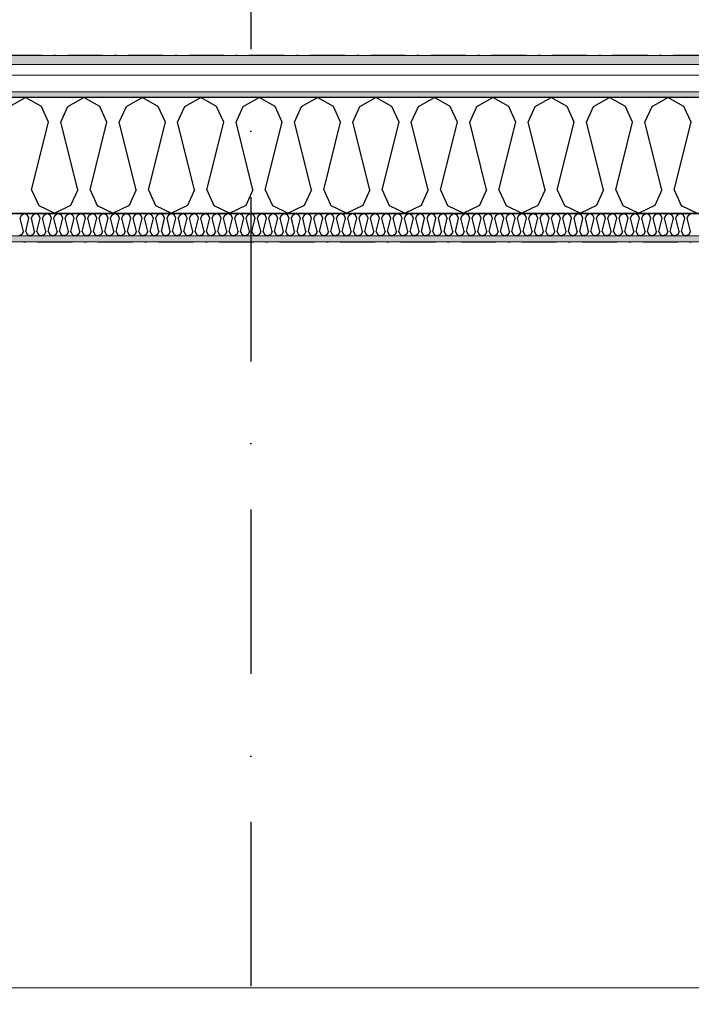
# Model space of a CAD drawing. Header units: millimetres. Extents: x -150 to 340869, y -1115 to 365939.
# Tile 34 of 193: x 283073 to 284515, y 356744 to 358858. Entities that reach past the tile are written whole.
import ezdxf
from ezdxf.enums import TextEntityAlignment as Align

# ---------------------------------------------------------------- set-up
doc = ezdxf.new("R2010")
doc.units = ezdxf.units.MM
doc.header["$LTSCALE"] = 0.5
doc.header["$MEASUREMENT"] = 0
for name, pattern in [('Akselinje', [1500, 1000, -200, 100, -200]), ('Over snittplan', [260, 150, -50, 10, -50]), ('PLINE', [0]), ('Prikk & stiplet', [1340.555525, 705.555534, -352.777767, 0, -282.222223])]:
    doc.linetypes.add(name, pattern=pattern)
for name, color, linetype in [('232- Ikke-bærende yttervegger (Skravur)(Nye konstruksjoner)', 7, 'Continuous'), ('232- Ikke-bærende yttervegger(Nye konstruksjoner)', 7, 'Continuous'), ('255- Gulvoverflate(Nye konstruksjoner)', 7, 'Continuous'), ('26-- Yttertak(Nye konstruksjoner)', 7, 'Continuous'), ('82-- Modullinjer(Nye konstruksjoner)', 7, 'Continuous'), ('852- Snittmarkør', 7, 'Continuous')]:
    doc.layers.add(name, color=color, linetype=linetype)
doc.layers.add('235- Utvendig kledning og overflate(Nye konstruksjoner)', color=7, linetype='Continuous', lineweight=0)
doc.layers.add('236- Innvendig kledning og overflate(Nye konstruksjoner)', color=7, linetype='Continuous', lineweight=0)
doc.styles.add('GENERATED_STYLE_4', font='arial.ttf')
pattern_1 = [(0, (0, 0), (0, 43.30127), [0, -25]), (0, (12.5, 21.65), (0, 43.30127), [0, -25])]

# ---------------------------------------------------------------- blocks, each defined once
blk = doc.blocks.new('*X25')
at = {"layer": '232- Ikke-bærende yttervegger (Skravur)(Nye konstruksjoner)', "linetype": 'PLINE'}
for p, q in [((283073.6, 358431.4), (283076.6, 358437.9)), ((283076.6, 358437.9), (283083.2, 358441.6)), ((283089.8, 358437.9), (283083.2, 358441.6)), ((283092.8, 358431.4), (283089.8, 358437.9)), ((283097.9, 358431.4), (283100.9, 358437.9)), ((283100.9, 358437.9), (283107.5, 358441.6)), ((283114.1, 358437.9), (283107.5, 358441.6)), ((283117.1, 358431.4), (283114.1, 358437.9)), ((283122.2, 358431.4), (283125.1, 358437.9)), ((283125.1, 358437.9), (283131.8, 358441.6)), ((283138.4, 358437.9), (283131.8, 358441.6)), ((283141.4, 358431.4), (283138.4, 358437.9)), ((283146.5, 358431.4), (283149.4, 358437.9)), ((283149.4, 358437.9), (283156.1, 358441.6)), ((283162.7, 358437.9), (283156.1, 358441.6)), ((283165.6, 358431.4), (283162.7, 358437.9)), ((283170.7, 358431.4), (283173.7, 358437.9)), ((283173.7, 358437.9), (283180.3, 358441.6)), ((283187, 358437.9), (283180.3, 358441.6)), ((283189.9, 358431.4), (283187, 358437.9)), ((283195, 358431.4), (283198, 358437.9)), ((283198, 358437.9), (283204.6, 358441.6)), ((283211.3, 358437.9), (283204.6, 358441.6)), ((283214.2, 358431.4), (283211.3, 358437.9)), ((283219.3, 358431.4), (283222.3, 358437.9)), ((283222.3, 358437.9), (283228.9, 358441.6)), ((283235.5, 358437.9), (283228.9, 358441.6)), ((283238.5, 358431.4), (283235.5, 358437.9)), ((283243.6, 358431.4), (283246.6, 358437.9)), ((283246.6, 358437.9), (283253.2, 358441.6)), ((283259.8, 358437.9), (283253.2, 358441.6)), ((283262.8, 358431.4), (283259.8, 358437.9)), ((283267.9, 358431.4), (283270.8, 358437.9)), ((283270.8, 358437.9), (283277.5, 358441.6)), ((283284.1, 358437.9), (283277.5, 358441.6)), ((283287.1, 358431.4), (283284.1, 358437.9)), ((283292.2, 358431.4), (283295.1, 358437.9)), ((283295.1, 358437.9), (283301.7, 358441.6)), ((283308.4, 358437.9), (283301.7, 358441.6)), ((283311.3, 358431.4), (283308.4, 358437.9)), ((283316.4, 358431.4), (283319.4, 358437.9)), ((283319.4, 358437.9), (283326, 358441.6)), ((283332.7, 358437.9), (283326, 358441.6)), ((283335.6, 358431.4), (283332.7, 358437.9)), ((283340.7, 358431.4), (283343.7, 358437.9)), ((283343.7, 358437.9), (283350.3, 358441.6)), ((283356.9, 358437.9), (283350.3, 358441.6)), ((283359.9, 358431.4), (283356.9, 358437.9)), ((283365, 358431.4), (283368, 358437.9)), ((283368, 358437.9), (283374.6, 358441.6)), ((283381.2, 358437.9), (283374.6, 358441.6)), ((283384.2, 358431.4), (283381.2, 358437.9)), ((283389.3, 358431.4), (283392.2, 358437.9)), ((283392.2, 358437.9), (283398.9, 358441.6)), ((283405.5, 358437.9), (283398.9, 358441.6)), ((283408.5, 358431.4), (283405.5, 358437.9)), ((283413.6, 358431.4), (283416.5, 358437.9)), ((283416.5, 358437.9), (283423.2, 358441.6)), ((283429.8, 358437.9), (283423.2, 358441.6)), ((283432.7, 358431.4), (283429.8, 358437.9)), ((283437.8, 358431.4), (283440.8, 358437.9)), ((283440.8, 358437.9), (283447.4, 358441.6)), ((283454.1, 358437.9), (283447.4, 358441.6)), ((283457, 358431.4), (283454.1, 358437.9)), ((283462.1, 358431.4), (283465.1, 358437.9)), ((283465.1, 358437.9), (283471.7, 358441.6)), ((283478.3, 358437.9), (283471.7, 358441.6)), ((283481.3, 358431.4), (283478.3, 358437.9)), ((283486.4, 358431.4), (283489.4, 358437.9)), ((283489.4, 358437.9), (283496, 358441.6)), ((283502.6, 358437.9), (283496, 358441.6)), ((283505.6, 358431.4), (283502.6, 358437.9)), ((283510.7, 358431.4), (283513.6, 358437.9)), ((283513.6, 358437.9), (283520.3, 358441.6)), ((283526.9, 358437.9), (283520.3, 358441.6)), ((283529.9, 358431.4), (283526.9, 358437.9)), ((283535, 358431.4), (283537.9, 358437.9)), ((283537.9, 358437.9), (283544.6, 358441.6)), ((283551.2, 358437.9), (283544.6, 358441.6)), ((283554.1, 358431.4), (283551.2, 358437.9)), ((283559.3, 358431.4), (283562.2, 358437.9)), ((283562.2, 358437.9), (283568.8, 358441.6)), ((283575.5, 358437.9), (283568.8, 358441.6)), ((283578.4, 358431.4), (283575.5, 358437.9)), ((283583.5, 358431.4), (283586.5, 358437.9)), ((283586.5, 358437.9), (283593.1, 358441.6)), ((283599.8, 358437.9), (283593.1, 358441.6)), ((283602.7, 358431.4), (283599.8, 358437.9)), ((283607.8, 358431.4), (283610.8, 358437.9)), ((283610.8, 358437.9), (283617.4, 358441.6)), ((283624, 358437.9), (283617.4, 358441.6)), ((283627, 358431.4), (283624, 358437.9)), ((283632.1, 358431.4), (283635.1, 358437.9)), ((283635.1, 358437.9), (283641.7, 358441.6)), ((283648.3, 358437.9), (283641.7, 358441.6)), ((283651.3, 358431.4), (283648.3, 358437.9)), ((283656.4, 358431.4), (283659.3, 358437.9)), ((283659.3, 358437.9), (283666, 358441.6)), ((283672.6, 358437.9), (283666, 358441.6)), ((283675.6, 358431.4), (283672.6, 358437.9)), ((283680.7, 358431.4), (283683.6, 358437.9)), ((283683.6, 358437.9), (283690.2, 358441.6)), ((283696.9, 358437.9), (283690.2, 358441.6)), ((283699.8, 358431.4), (283696.9, 358437.9)), ((283704.9, 358431.4), (283707.9, 358437.9)), ((283707.9, 358437.9), (283714.5, 358441.6)), ((283721.2, 358437.9), (283714.5, 358441.6)), ((283724.1, 358431.4), (283721.2, 358437.9)), ((283729.2, 358431.4), (283732.2, 358437.9)), ((283732.2, 358437.9), (283738.8, 358441.6)), ((283745.4, 358437.9), (283738.8, 358441.6)), ((283748.4, 358431.4), (283745.4, 358437.9)), ((283753.5, 358431.4), (283756.5, 358437.9)), ((283756.5, 358437.9), (283763.1, 358441.6)), ((283769.7, 358437.9), (283763.1, 358441.6)), ((283772.7, 358431.4), (283769.7, 358437.9)), ((283777.8, 358431.4), (283780.7, 358437.9)), ((283780.7, 358437.9), (283787.4, 358441.6)), ((283794, 358437.9), (283787.4, 358441.6)), ((283797, 358431.4), (283794, 358437.9)), ((283802.1, 358431.4), (283805, 358437.9)), ((283805, 358437.9), (283811.7, 358441.6)), ((283818.3, 358437.9), (283811.7, 358441.6)), ((283821.2, 358431.4), (283818.3, 358437.9)), ((283826.3, 358431.4), (283829.3, 358437.9)), ((283829.3, 358437.9), (283835.9, 358441.6)), ((283842.6, 358437.9), (283835.9, 358441.6)), ((283845.5, 358431.4), (283842.6, 358437.9)), ((283850.6, 358431.4), (283853.6, 358437.9)), ((283853.6, 358437.9), (283860.2, 358441.6)), ((283866.8, 358437.9), (283860.2, 358441.6)), ((283869.8, 358431.4), (283866.8, 358437.9)), ((283874.9, 358431.4), (283877.9, 358437.9)), ((283877.9, 358437.9), (283884.5, 358441.6)), ((283891.1, 358437.9), (283884.5, 358441.6)), ((283894.1, 358431.4), (283891.1, 358437.9)), ((283899.2, 358431.4), (283902.1, 358437.9)), ((283902.1, 358437.9), (283908.8, 358441.6)), ((283915.4, 358437.9), (283908.8, 358441.6)), ((283918.4, 358431.4), (283915.4, 358437.9)), ((283923.5, 358431.4), (283926.4, 358437.9)), ((283926.4, 358437.9), (283933.1, 358441.6)), ((283939.7, 358437.9), (283933.1, 358441.6)), ((283942.6, 358431.4), (283939.7, 358437.9)), ((283947.8, 358431.4), (283950.7, 358437.9)), ((283950.7, 358437.9), (283957.3, 358441.6)), ((283964, 358437.9), (283957.3, 358441.6)), ((283966.9, 358431.4), (283964, 358437.9)), ((283972, 358431.4), (283975, 358437.9)), ((283975, 358437.9), (283981.6, 358441.6)), ((283988.3, 358437.9), (283981.6, 358441.6)), ((283991.2, 358431.4), (283988.3, 358437.9)), ((283996.3, 358431.4), (283999.3, 358437.9)), ((283999.3, 358437.9), (284005.9, 358441.6)), ((284012.5, 358437.9), (284005.9, 358441.6)), ((284015.5, 358431.4), (284012.5, 358437.9)), ((284020.6, 358431.4), (284023.6, 358437.9)), ((284023.6, 358437.9), (284030.2, 358441.6)), ((284036.8, 358437.9), (284030.2, 358441.6)), ((284039.8, 358431.4), (284036.8, 358437.9)), ((284044.9, 358431.4), (284047.8, 358437.9)), ((284047.8, 358437.9), (284054.5, 358441.6)), ((284061.1, 358437.9), (284054.5, 358441.6)), ((284064.1, 358431.4), (284061.1, 358437.9)), ((284069.2, 358431.4), (284072.1, 358437.9)), ((284072.1, 358437.9), (284078.7, 358441.6)), ((284085.4, 358437.9), (284078.7, 358441.6)), ((284088.3, 358431.4), (284085.4, 358437.9)), ((284093.4, 358431.4), (284096.4, 358437.9)), ((284096.4, 358437.9), (284103, 358441.6)), ((284109.7, 358437.9), (284103, 358441.6)), ((284112.6, 358431.4), (284109.7, 358437.9)), ((284117.7, 358431.4), (284120.7, 358437.9)), ((284120.7, 358437.9), (284127.3, 358441.6)), ((284133.9, 358437.9), (284127.3, 358441.6)), ((284136.9, 358431.4), (284133.9, 358437.9)), ((284142, 358431.4), (284145, 358437.9)), ((284145, 358437.9), (284151.6, 358441.6)), ((284158.2, 358437.9), (284151.6, 358441.6)), ((284161.2, 358431.4), (284158.2, 358437.9)), ((284166.3, 358431.4), (284169.2, 358437.9)), ((284169.2, 358437.9), (284175.9, 358441.6)), ((284182.5, 358437.9), (284175.9, 358441.6)), ((284185.5, 358431.4), (284182.5, 358437.9)), ((284190.6, 358431.4), (284193.5, 358437.9)), ((284193.5, 358437.9), (284200.2, 358441.6)), ((284206.8, 358437.9), (284200.2, 358441.6)), ((284209.7, 358431.4), (284206.8, 358437.9)), ((284214.8, 358431.4), (284217.8, 358437.9)), ((284217.8, 358437.9), (284224.4, 358441.6)), ((284231.1, 358437.9), (284224.4, 358441.6)), ((284234, 358431.4), (284231.1, 358437.9)), ((284239.1, 358431.4), (284242.1, 358437.9)), ((284242.1, 358437.9), (284248.7, 358441.6)), ((284255.3, 358437.9), (284248.7, 358441.6)), ((284258.3, 358431.4), (284255.3, 358437.9)), ((284263.4, 358431.4), (284266.4, 358437.9)), ((284266.4, 358437.9), (284273, 358441.6)), ((284279.6, 358437.9), (284273, 358441.6)), ((284282.6, 358431.4), (284279.6, 358437.9)), ((284287.7, 358431.4), (284290.6, 358437.9)), ((284290.6, 358437.9), (284297.3, 358441.6)), ((284303.9, 358437.9), (284297.3, 358441.6)), ((284306.9, 358431.4), (284303.9, 358437.9)), ((284312, 358431.4), (284314.9, 358437.9)), ((284314.9, 358437.9), (284321.6, 358441.6)), ((284328.2, 358437.9), (284321.6, 358441.6)), ((284331.1, 358431.4), (284328.2, 358437.9)), ((284336.3, 358431.4), (284339.2, 358437.9)), ((284339.2, 358437.9), (284345.8, 358441.6)), ((284352.5, 358437.9), (284345.8, 358441.6)), ((284355.4, 358431.4), (284352.5, 358437.9)), ((284360.5, 358431.4), (284363.5, 358437.9)), ((284363.5, 358437.9), (284370.1, 358441.6)), ((284376.8, 358437.9), (284370.1, 358441.6)), ((284379.7, 358431.4), (284376.8, 358437.9)), ((284384.8, 358431.4), (284387.8, 358437.9)), ((284387.8, 358437.9), (284394.4, 358441.6)), ((284401, 358437.9), (284394.4, 358441.6)), ((284404, 358431.4), (284401, 358437.9)), ((284409.1, 358431.4), (284412.1, 358437.9)), ((284412.1, 358437.9), (284418.7, 358441.6)), ((284425.3, 358437.9), (284418.7, 358441.6)), ((284428.3, 358431.4), (284425.3, 358437.9)), ((284433.4, 358431.4), (284436.3, 358437.9)), ((284436.3, 358437.9), (284443, 358441.6)), ((284449.6, 358437.9), (284443, 358441.6)), ((284452.6, 358431.4), (284449.6, 358437.9)), ((284457.7, 358431.4), (284460.6, 358437.9)), ((284460.6, 358437.9), (284467.2, 358441.6)), ((284473.9, 358437.9), (284467.2, 358441.6)), ((284476.8, 358431.4), (284473.9, 358437.9)), ((284481.9, 358431.4), (284484.9, 358437.9)), ((284484.9, 358437.9), (284491.5, 358441.6)), ((284498.2, 358437.9), (284491.5, 358441.6)), ((284501.1, 358431.4), (284498.2, 358437.9)), ((284506.2, 358431.4), (284509.2, 358437.9)), ((284509.2, 358437.9), (284515.8, 358441.6)), ((283080.7, 358403.3), (283073.6, 358431.4)), ((283085.8, 358403.3), (283092.8, 358431.4)), ((283104.9, 358403.3), (283097.9, 358431.4)), ((283110, 358403.3), (283117.1, 358431.4)), ((283129.2, 358403.3), (283122.2, 358431.4)), ((283134.3, 358403.3), (283141.4, 358431.4)), ((283153.5, 358403.3), (283146.5, 358431.4)), ((283158.6, 358403.3), (283165.6, 358431.4)), ((283177.8, 358403.3), (283170.7, 358431.4)), ((283182.9, 358403.3), (283189.9, 358431.4)), ((283202.1, 358403.3), (283195, 358431.4)), ((283207.2, 358403.3), (283214.2, 358431.4)), ((283226.4, 358403.3), (283219.3, 358431.4)), ((283231.5, 358403.3), (283238.5, 358431.4)), ((283250.6, 358403.3), (283243.6, 358431.4)), ((283255.7, 358403.3), (283262.8, 358431.4)), ((283274.9, 358403.3), (283267.9, 358431.4)), ((283280, 358403.3), (283287.1, 358431.4)), ((283299.2, 358403.3), (283292.2, 358431.4)), ((283304.3, 358403.3), (283311.3, 358431.4)), ((283323.5, 358403.3), (283316.4, 358431.4)), ((283328.6, 358403.3), (283335.6, 358431.4)), ((283347.8, 358403.3), (283340.7, 358431.4)), ((283352.9, 358403.3), (283359.9, 358431.4)), ((283372, 358403.3), (283365, 358431.4)), ((283377.1, 358403.3), (283384.2, 358431.4)), ((283396.3, 358403.3), (283389.3, 358431.4)), ((283401.4, 358403.3), (283408.5, 358431.4)), ((283420.6, 358403.3), (283413.6, 358431.4)), ((283425.7, 358403.3), (283432.7, 358431.4)), ((283444.9, 358403.3), (283437.8, 358431.4)), ((283450, 358403.3), (283457, 358431.4)), ((283469.2, 358403.3), (283462.1, 358431.4)), ((283474.3, 358403.3), (283481.3, 358431.4)), ((283493.4, 358403.3), (283486.4, 358431.4)), ((283498.5, 358403.3), (283505.6, 358431.4)), ((283517.7, 358403.3), (283510.7, 358431.4)), ((283522.8, 358403.3), (283529.9, 358431.4)), ((283542, 358403.3), (283535, 358431.4)), ((283547.1, 358403.3), (283554.1, 358431.4)), ((283566.3, 358403.3), (283559.3, 358431.4)), ((283571.4, 358403.3), (283578.4, 358431.4)), ((283590.6, 358403.3), (283583.5, 358431.4)), ((283595.7, 358403.3), (283602.7, 358431.4)), ((283614.9, 358403.3), (283607.8, 358431.4)), ((283620, 358403.3), (283627, 358431.4)), ((283639.1, 358403.3), (283632.1, 358431.4)), ((283644.2, 358403.3), (283651.3, 358431.4)), ((283663.4, 358403.3), (283656.4, 358431.4)), ((283668.5, 358403.3), (283675.6, 358431.4)), ((283687.7, 358403.3), (283680.7, 358431.4)), ((283692.8, 358403.3), (283699.8, 358431.4)), ((283712, 358403.3), (283704.9, 358431.4)), ((283717.1, 358403.3), (283724.1, 358431.4)), ((283736.3, 358403.3), (283729.2, 358431.4)), ((283741.4, 358403.3), (283748.4, 358431.4)), ((283760.5, 358403.3), (283753.5, 358431.4)), ((283765.6, 358403.3), (283772.7, 358431.4)), ((283784.8, 358403.3), (283777.8, 358431.4)), ((283789.9, 358403.3), (283797, 358431.4)), ((283809.1, 358403.3), (283802.1, 358431.4)), ((283814.2, 358403.3), (283821.2, 358431.4)), ((283833.4, 358403.3), (283826.3, 358431.4)), ((283838.5, 358403.3), (283845.5, 358431.4)), ((283857.7, 358403.3), (283850.6, 358431.4)), ((283862.8, 358403.3), (283869.8, 358431.4)), ((283881.9, 358403.3), (283874.9, 358431.4)), ((283887, 358403.3), (283894.1, 358431.4)), ((283906.2, 358403.3), (283899.2, 358431.4)), ((283911.3, 358403.3), (283918.4, 358431.4)), ((283930.5, 358403.3), (283923.5, 358431.4)), ((283935.6, 358403.3), (283942.6, 358431.4)), ((283954.8, 358403.3), (283947.8, 358431.4)), ((283959.9, 358403.3), (283966.9, 358431.4)), ((283979.1, 358403.3), (283972, 358431.4)), ((283984.2, 358403.3), (283991.2, 358431.4)), ((284003.4, 358403.3), (283996.3, 358431.4)), ((284008.5, 358403.3), (284015.5, 358431.4)), ((284027.6, 358403.3), (284020.6, 358431.4)), ((284032.7, 358403.3), (284039.8, 358431.4)), ((284051.9, 358403.3), (284044.9, 358431.4)), ((284057, 358403.3), (284064.1, 358431.4)), ((284076.2, 358403.3), (284069.2, 358431.4)), ((284081.3, 358403.3), (284088.3, 358431.4)), ((284100.5, 358403.3), (284093.4, 358431.4)), ((284105.6, 358403.3), (284112.6, 358431.4)), ((284124.8, 358403.3), (284117.7, 358431.4)), ((284129.9, 358403.3), (284136.9, 358431.4)), ((284149, 358403.3), (284142, 358431.4)), ((284154.1, 358403.3), (284161.2, 358431.4)), ((284173.3, 358403.3), (284166.3, 358431.4)), ((284178.4, 358403.3), (284185.5, 358431.4)), ((284197.6, 358403.3), (284190.6, 358431.4)), ((284202.7, 358403.3), (284209.7, 358431.4)), ((284221.9, 358403.3), (284214.8, 358431.4)), ((284227, 358403.3), (284234, 358431.4)), ((284246.2, 358403.3), (284239.1, 358431.4)), ((284251.3, 358403.3), (284258.3, 358431.4)), ((284270.4, 358403.3), (284263.4, 358431.4)), ((284275.5, 358403.3), (284282.6, 358431.4)), ((284294.7, 358403.3), (284287.7, 358431.4)), ((284299.8, 358403.3), (284306.9, 358431.4)), ((284319, 358403.3), (284312, 358431.4)), ((284324.1, 358403.3), (284331.1, 358431.4)), ((284343.3, 358403.3), (284336.3, 358431.4)), ((284348.4, 358403.3), (284355.4, 358431.4)), ((284367.6, 358403.3), (284360.5, 358431.4)), ((284372.7, 358403.3), (284379.7, 358431.4)), ((284391.9, 358403.3), (284384.8, 358431.4)), ((284397, 358403.3), (284404, 358431.4)), ((284416.1, 358403.3), (284409.1, 358431.4)), ((284421.2, 358403.3), (284428.3, 358431.4)), ((284440.4, 358403.3), (284433.4, 358431.4)), ((284445.5, 358403.3), (284452.6, 358431.4)), ((284464.7, 358403.3), (284457.7, 358431.4)), ((284469.8, 358403.3), (284476.8, 358431.4)), ((284489, 358403.3), (284481.9, 358431.4)), ((284494.1, 358403.3), (284501.1, 358431.4)), ((284513.3, 358403.3), (284506.2, 358431.4)), ((283077.7, 358396.8), (283071.1, 358393.6)), ((283080.7, 358403.3), (283077.7, 358396.8)), ((283085.8, 358403.3), (283088.7, 358396.8)), ((283088.7, 358396.8), (283095.4, 358393.6)), ((283102, 358396.8), (283095.4, 358393.6)), ((283104.9, 358403.3), (283102, 358396.8)), ((283110, 358403.3), (283113, 358396.8)), ((283113, 358396.8), (283119.6, 358393.6)), ((283126.3, 358396.8), (283119.6, 358393.6)), ((283129.2, 358403.3), (283126.3, 358396.8)), ((283134.3, 358403.3), (283137.3, 358396.8)), ((283137.3, 358396.8), (283143.9, 358393.6)), ((283150.5, 358396.8), (283143.9, 358393.6)), ((283153.5, 358403.3), (283150.5, 358396.8)), ((283158.6, 358403.3), (283161.6, 358396.8)), ((283161.6, 358396.8), (283168.2, 358393.6)), ((283174.8, 358396.8), (283168.2, 358393.6)), ((283177.8, 358403.3), (283174.8, 358396.8)), ((283182.9, 358403.3), (283185.8, 358396.8)), ((283185.8, 358396.8), (283192.5, 358393.6)), ((283199.1, 358396.8), (283192.5, 358393.6)), ((283202.1, 358403.3), (283199.1, 358396.8)), ((283207.2, 358403.3), (283210.1, 358396.8)), ((283210.1, 358396.8), (283216.8, 358393.6)), ((283223.4, 358396.8), (283216.8, 358393.6)), ((283226.4, 358403.3), (283223.4, 358396.8)), ((283231.5, 358403.3), (283234.4, 358396.8)), ((283234.4, 358396.8), (283241, 358393.6)), ((283247.7, 358396.8), (283241, 358393.6)), ((283250.6, 358403.3), (283247.7, 358396.8)), ((283255.7, 358403.3), (283258.7, 358396.8)), ((283258.7, 358396.8), (283265.3, 358393.6)), ((283272, 358396.8), (283265.3, 358393.6)), ((283274.9, 358403.3), (283272, 358396.8)), ((283280, 358403.3), (283283, 358396.8)), ((283283, 358396.8), (283289.6, 358393.6)), ((283296.2, 358396.8), (283289.6, 358393.6)), ((283299.2, 358403.3), (283296.2, 358396.8)), ((283304.3, 358403.3), (283307.3, 358396.8)), ((283307.3, 358396.8), (283313.9, 358393.6)), ((283320.5, 358396.8), (283313.9, 358393.6)), ((283323.5, 358403.3), (283320.5, 358396.8)), ((283328.6, 358403.3), (283331.5, 358396.8)), ((283331.5, 358396.8), (283338.2, 358393.6)), ((283344.8, 358396.8), (283338.2, 358393.6)), ((283347.8, 358403.3), (283344.8, 358396.8)), ((283352.9, 358403.3), (283355.8, 358396.8)), ((283355.8, 358396.8), (283362.4, 358393.6)), ((283369.1, 358396.8), (283362.4, 358393.6)), ((283372, 358403.3), (283369.1, 358396.8)), ((283377.1, 358403.3), (283380.1, 358396.8)), ((283380.1, 358396.8), (283386.7, 358393.6)), ((283393.4, 358396.8), (283386.7, 358393.6)), ((283396.3, 358403.3), (283393.4, 358396.8)), ((283401.4, 358403.3), (283404.4, 358396.8)), ((283404.4, 358396.8), (283411, 358393.6)), ((283417.6, 358396.8), (283411, 358393.6)), ((283420.6, 358403.3), (283417.6, 358396.8)), ((283425.7, 358403.3), (283428.7, 358396.8)), ((283428.7, 358396.8), (283435.3, 358393.6)), ((283441.9, 358396.8), (283435.3, 358393.6)), ((283444.9, 358403.3), (283441.9, 358396.8)), ((283450, 358403.3), (283452.9, 358396.8)), ((283452.9, 358396.8), (283459.6, 358393.6)), ((283466.2, 358396.8), (283459.6, 358393.6)), ((283469.2, 358403.3), (283466.2, 358396.8)), ((283474.3, 358403.3), (283477.2, 358396.8)), ((283477.2, 358396.8), (283483.9, 358393.6)), ((283490.5, 358396.8), (283483.9, 358393.6)), ((283493.4, 358403.3), (283490.5, 358396.8)), ((283498.5, 358403.3), (283501.5, 358396.8)), ((283501.5, 358396.8), (283508.1, 358393.6)), ((283514.8, 358396.8), (283508.1, 358393.6)), ((283517.7, 358403.3), (283514.8, 358396.8)), ((283522.8, 358403.3), (283525.8, 358396.8)), ((283525.8, 358396.8), (283532.4, 358393.6)), ((283539, 358396.8), (283532.4, 358393.6)), ((283542, 358403.3), (283539, 358396.8)), ((283547.1, 358403.3), (283550.1, 358396.8)), ((283550.1, 358396.8), (283556.7, 358393.6)), ((283563.3, 358396.8), (283556.7, 358393.6)), ((283566.3, 358403.3), (283563.3, 358396.8)), ((283571.4, 358403.3), (283574.3, 358396.8)), ((283574.3, 358396.8), (283581, 358393.6)), ((283587.6, 358396.8), (283581, 358393.6)), ((283590.6, 358403.3), (283587.6, 358396.8)), ((283595.7, 358403.3), (283598.6, 358396.8)), ((283598.6, 358396.8), (283605.3, 358393.6)), ((283611.9, 358396.8), (283605.3, 358393.6)), ((283614.9, 358403.3), (283611.9, 358396.8)), ((283620, 358403.3), (283622.9, 358396.8)), ((283622.9, 358396.8), (283629.5, 358393.6)), ((283636.2, 358396.8), (283629.5, 358393.6)), ((283639.1, 358403.3), (283636.2, 358396.8)), ((283644.2, 358403.3), (283647.2, 358396.8)), ((283647.2, 358396.8), (283653.8, 358393.6)), ((283660.5, 358396.8), (283653.8, 358393.6)), ((283663.4, 358403.3), (283660.5, 358396.8)), ((283668.5, 358403.3), (283671.5, 358396.8)), ((283671.5, 358396.8), (283678.1, 358393.6)), ((283684.7, 358396.8), (283678.1, 358393.6)), ((283687.7, 358403.3), (283684.7, 358396.8)), ((283692.8, 358403.3), (283695.8, 358396.8)), ((283695.8, 358396.8), (283702.4, 358393.6)), ((283709, 358396.8), (283702.4, 358393.6)), ((283712, 358403.3), (283709, 358396.8)), ((283717.1, 358403.3), (283720, 358396.8)), ((283720, 358396.8), (283726.7, 358393.6)), ((283733.3, 358396.8), (283726.7, 358393.6)), ((283736.3, 358403.3), (283733.3, 358396.8)), ((283741.4, 358403.3), (283744.3, 358396.8)), ((283744.3, 358396.8), (283750.9, 358393.6)), ((283757.6, 358396.8), (283750.9, 358393.6)), ((283760.5, 358403.3), (283757.6, 358396.8)), ((283765.6, 358403.3), (283768.6, 358396.8)), ((283768.6, 358396.8), (283775.2, 358393.6)), ((283781.9, 358396.8), (283775.2, 358393.6)), ((283784.8, 358403.3), (283781.9, 358396.8)), ((283789.9, 358403.3), (283792.9, 358396.8)), ((283792.9, 358396.8), (283799.5, 358393.6)), ((283806.1, 358396.8), (283799.5, 358393.6)), ((283809.1, 358403.3), (283806.1, 358396.8)), ((283814.2, 358403.3), (283817.2, 358396.8)), ((283817.2, 358396.8), (283823.8, 358393.6)), ((283830.4, 358396.8), (283823.8, 358393.6)), ((283833.4, 358403.3), (283830.4, 358396.8)), ((283838.5, 358403.3), (283841.4, 358396.8)), ((283841.4, 358396.8), (283848.1, 358393.6)), ((283854.7, 358396.8), (283848.1, 358393.6)), ((283857.7, 358403.3), (283854.7, 358396.8)), ((283862.8, 358403.3), (283865.7, 358396.8)), ((283865.7, 358396.8), (283872.4, 358393.6)), ((283879, 358396.8), (283872.4, 358393.6)), ((283881.9, 358403.3), (283879, 358396.8)), ((283887, 358403.3), (283890, 358396.8)), ((283890, 358396.8), (283896.6, 358393.6)), ((283903.3, 358396.8), (283896.6, 358393.6)), ((283906.2, 358403.3), (283903.3, 358396.8)), ((283911.3, 358403.3), (283914.3, 358396.8)), ((283914.3, 358396.8), (283920.9, 358393.6)), ((283927.5, 358396.8), (283920.9, 358393.6)), ((283930.5, 358403.3), (283927.5, 358396.8)), ((283935.6, 358403.3), (283938.6, 358396.8)), ((283938.6, 358396.8), (283945.2, 358393.6)), ((283951.8, 358396.8), (283945.2, 358393.6)), ((283954.8, 358403.3), (283951.8, 358396.8)), ((283959.9, 358403.3), (283962.9, 358396.8)), ((283962.9, 358396.8), (283969.5, 358393.6)), ((283976.1, 358396.8), (283969.5, 358393.6)), ((283979.1, 358403.3), (283976.1, 358396.8)), ((283984.2, 358403.3), (283987.1, 358396.8)), ((283987.1, 358396.8), (283993.8, 358393.6)), ((284000.4, 358396.8), (283993.8, 358393.6)), ((284003.4, 358403.3), (284000.4, 358396.8)), ((284008.5, 358403.3), (284011.4, 358396.8)), ((284011.4, 358396.8), (284018, 358393.6)), ((284024.7, 358396.8), (284018, 358393.6)), ((284027.6, 358403.3), (284024.7, 358396.8)), ((284032.7, 358403.3), (284035.7, 358396.8)), ((284035.7, 358396.8), (284042.3, 358393.6)), ((284049, 358396.8), (284042.3, 358393.6)), ((284051.9, 358403.3), (284049, 358396.8)), ((284057, 358403.3), (284060, 358396.8)), ((284060, 358396.8), (284066.6, 358393.6)), ((284073.2, 358396.8), (284066.6, 358393.6)), ((284076.2, 358403.3), (284073.2, 358396.8)), ((284081.3, 358403.3), (284084.3, 358396.8)), ((284084.3, 358396.8), (284090.9, 358393.6)), ((284097.5, 358396.8), (284090.9, 358393.6)), ((284100.5, 358403.3), (284097.5, 358396.8)), ((284105.6, 358403.3), (284108.5, 358396.8)), ((284108.5, 358396.8), (284115.2, 358393.6)), ((284121.8, 358396.8), (284115.2, 358393.6)), ((284124.8, 358403.3), (284121.8, 358396.8)), ((284129.9, 358403.3), (284132.8, 358396.8)), ((284132.8, 358396.8), (284139.5, 358393.6)), ((284146.1, 358396.8), (284139.5, 358393.6)), ((284149, 358403.3), (284146.1, 358396.8)), ((284154.1, 358403.3), (284157.1, 358396.8)), ((284157.1, 358396.8), (284163.7, 358393.6)), ((284170.4, 358396.8), (284163.7, 358393.6)), ((284173.3, 358403.3), (284170.4, 358396.8)), ((284178.4, 358403.3), (284181.4, 358396.8)), ((284181.4, 358396.8), (284188, 358393.6)), ((284194.6, 358396.8), (284188, 358393.6)), ((284197.6, 358403.3), (284194.6, 358396.8)), ((284202.7, 358403.3), (284205.7, 358396.8)), ((284205.7, 358396.8), (284212.3, 358393.6)), ((284218.9, 358396.8), (284212.3, 358393.6)), ((284221.9, 358403.3), (284218.9, 358396.8)), ((284227, 358403.3), (284229.9, 358396.8)), ((284229.9, 358396.8), (284236.6, 358393.6)), ((284243.2, 358396.8), (284236.6, 358393.6)), ((284246.2, 358403.3), (284243.2, 358396.8)), ((284251.3, 358403.3), (284254.2, 358396.8)), ((284254.2, 358396.8), (284260.9, 358393.6)), ((284267.5, 358396.8), (284260.9, 358393.6)), ((284270.4, 358403.3), (284267.5, 358396.8)), ((284275.5, 358403.3), (284278.5, 358396.8)), ((284278.5, 358396.8), (284285.1, 358393.6)), ((284291.8, 358396.8), (284285.1, 358393.6)), ((284294.7, 358403.3), (284291.8, 358396.8)), ((284299.8, 358403.3), (284302.8, 358396.8)), ((284302.8, 358396.8), (284309.4, 358393.6)), ((284316, 358396.8), (284309.4, 358393.6)), ((284319, 358403.3), (284316, 358396.8)), ((284324.1, 358403.3), (284327.1, 358396.8)), ((284327.1, 358396.8), (284333.7, 358393.6)), ((284340.3, 358396.8), (284333.7, 358393.6)), ((284343.3, 358403.3), (284340.3, 358396.8)), ((284348.4, 358403.3), (284351.4, 358396.8)), ((284351.4, 358396.8), (284358, 358393.6)), ((284364.6, 358396.8), (284358, 358393.6)), ((284367.6, 358403.3), (284364.6, 358396.8)), ((284372.7, 358403.3), (284375.6, 358396.8)), ((284375.6, 358396.8), (284382.3, 358393.6)), ((284388.9, 358396.8), (284382.3, 358393.6)), ((284391.9, 358403.3), (284388.9, 358396.8)), ((284397, 358403.3), (284399.9, 358396.8)), ((284399.9, 358396.8), (284406.5, 358393.6)), ((284413.2, 358396.8), (284406.5, 358393.6)), ((284416.1, 358403.3), (284413.2, 358396.8)), ((284421.2, 358403.3), (284424.2, 358396.8)), ((284424.2, 358396.8), (284430.8, 358393.6)), ((284437.5, 358396.8), (284430.8, 358393.6)), ((284440.4, 358403.3), (284437.5, 358396.8)), ((284445.5, 358403.3), (284448.5, 358396.8)), ((284448.5, 358396.8), (284455.1, 358393.6)), ((284461.7, 358396.8), (284455.1, 358393.6)), ((284464.7, 358403.3), (284461.7, 358396.8)), ((284469.8, 358403.3), (284472.8, 358396.8)), ((284472.8, 358396.8), (284479.4, 358393.6)), ((284486, 358396.8), (284479.4, 358393.6)), ((284489, 358403.3), (284486, 358396.8)), ((284494.1, 358403.3), (284497, 358396.8)), ((284497, 358396.8), (284503.7, 358393.6)), ((284510.3, 358396.8), (284503.7, 358393.6)), ((284513.3, 358403.3), (284510.3, 358396.8))]:
    blk.add_line(p, q, dxfattribs=at)
blk = doc.blocks.new('*X27')
at = {"layer": '232- Ikke-bærende yttervegger (Skravur)(Nye konstruksjoner)', "linetype": 'PLINE'}
for p, q in [((283051, 358671.5), (283085.2, 358690.6)), ((283119.5, 358671.5), (283085.2, 358690.6)), ((283134.8, 358637.9), (283119.5, 358671.5)), ((283161.1, 358637.9), (283176.4, 358671.5)), ((283176.4, 358671.5), (283210.7, 358690.6)), ((283245, 358671.5), (283210.7, 358690.6)), ((283260.2, 358637.9), (283245, 358671.5)), ((283286.6, 358637.9), (283301.9, 358671.5)), ((283301.9, 358671.5), (283336.1, 358690.6)), ((283370.4, 358671.5), (283336.1, 358690.6)), ((283385.7, 358637.9), (283370.4, 358671.5)), ((283412, 358637.9), (283427.3, 358671.5)), ((283427.3, 358671.5), (283461.6, 358690.6)), ((283495.9, 358671.5), (283461.6, 358690.6)), ((283511.1, 358637.9), (283495.9, 358671.5)), ((283537.5, 358637.9), (283552.8, 358671.5)), ((283552.8, 358671.5), (283587.1, 358690.6)), ((283621.3, 358671.5), (283587.1, 358690.6)), ((283636.6, 358637.9), (283621.3, 358671.5)), ((283663, 358637.9), (283678.2, 358671.5)), ((283678.2, 358671.5), (283712.5, 358690.6)), ((283746.8, 358671.5), (283712.5, 358690.6)), ((283762.1, 358637.9), (283746.8, 358671.5)), ((283788.4, 358637.9), (283803.7, 358671.5)), ((283803.7, 358671.5), (283838, 358690.6)), ((283872.2, 358671.5), (283838, 358690.6)), ((283887.5, 358637.9), (283872.2, 358671.5)), ((283913.9, 358637.9), (283929.2, 358671.5)), ((283929.2, 358671.5), (283963.4, 358690.6)), ((283997.7, 358671.5), (283963.4, 358690.6)), ((284013, 358637.9), (283997.7, 358671.5)), ((284039.3, 358637.9), (284054.6, 358671.5)), ((284054.6, 358671.5), (284088.9, 358690.6)), ((284123.1, 358671.5), (284088.9, 358690.6)), ((284138.4, 358637.9), (284123.1, 358671.5)), ((284164.8, 358637.9), (284180.1, 358671.5)), ((284180.1, 358671.5), (284214.3, 358690.6)), ((284248.6, 358671.5), (284214.3, 358690.6)), ((284263.9, 358637.9), (284248.6, 358671.5)), ((284290.2, 358637.9), (284305.5, 358671.5)), ((284305.5, 358671.5), (284339.8, 358690.6)), ((284374, 358671.5), (284339.8, 358690.6)), ((284389.3, 358637.9), (284374, 358671.5)), ((284415.7, 358637.9), (284431, 358671.5)), ((284431, 358671.5), (284465.2, 358690.6)), ((284499.5, 358671.5), (284465.2, 358690.6)), ((284514.8, 358637.9), (284499.5, 358671.5)), ((283098.4, 358492.5), (283134.8, 358637.9)), ((283197.5, 358492.5), (283161.1, 358637.9)), ((283223.9, 358492.5), (283260.2, 358637.9)), ((283323, 358492.5), (283286.6, 358637.9)), ((283349.3, 358492.5), (283385.7, 358637.9)), ((283448.4, 358492.5), (283412, 358637.9)), ((283474.8, 358492.5), (283511.1, 358637.9)), ((283573.9, 358492.5), (283537.5, 358637.9)), ((283600.2, 358492.5), (283636.6, 358637.9)), ((283699.3, 358492.5), (283663, 358637.9)), ((283725.7, 358492.5), (283762.1, 358637.9)), ((283824.8, 358492.5), (283788.4, 358637.9)), ((283851.1, 358492.5), (283887.5, 358637.9)), ((283950.2, 358492.5), (283913.9, 358637.9)), ((283976.6, 358492.5), (284013, 358637.9)), ((284075.7, 358492.5), (284039.3, 358637.9)), ((284102, 358492.5), (284138.4, 358637.9)), ((284201.1, 358492.5), (284164.8, 358637.9)), ((284227.5, 358492.5), (284263.9, 358637.9)), ((284326.6, 358492.5), (284290.2, 358637.9)), ((284352.9, 358492.5), (284389.3, 358637.9)), ((284452, 358492.5), (284415.7, 358637.9)), ((284478.4, 358492.5), (284514.8, 358637.9)), ((283098.4, 358492.5), (283113.7, 358458.9)), ((283197.5, 358492.5), (283182.2, 358458.9)), ((283223.9, 358492.5), (283239.2, 358458.9)), ((283323, 358492.5), (283307.7, 358458.9)), ((283349.3, 358492.5), (283364.6, 358458.9)), ((283448.4, 358492.5), (283433.1, 358458.9)), ((283474.8, 358492.5), (283490.1, 358458.9)), ((283573.9, 358492.5), (283558.6, 358458.9)), ((283600.2, 358492.5), (283615.5, 358458.9)), ((283699.3, 358492.5), (283684, 358458.9)), ((283725.7, 358492.5), (283741, 358458.9)), ((283824.8, 358492.5), (283809.5, 358458.9)), ((283851.1, 358492.5), (283866.4, 358458.9)), ((283950.2, 358492.5), (283934.9, 358458.9)), ((283976.6, 358492.5), (283991.9, 358458.9)), ((284075.7, 358492.5), (284060.4, 358458.9)), ((284102, 358492.5), (284117.3, 358458.9)), ((284201.1, 358492.5), (284185.9, 358458.9)), ((284227.5, 358492.5), (284242.8, 358458.9)), ((284326.6, 358492.5), (284311.3, 358458.9)), ((284352.9, 358492.5), (284368.2, 358458.9)), ((284452, 358492.5), (284436.8, 358458.9)), ((284478.4, 358492.5), (284493.7, 358458.9)), ((283113.7, 358458.9), (283148, 358442.6)), ((283182.2, 358458.9), (283148, 358442.6)), ((283239.2, 358458.9), (283273.4, 358442.6)), ((283307.7, 358458.9), (283273.4, 358442.6)), ((283364.6, 358458.9), (283398.9, 358442.6)), ((283433.1, 358458.9), (283398.9, 358442.6)), ((283490.1, 358458.9), (283524.3, 358442.6)), ((283558.6, 358458.9), (283524.3, 358442.6)), ((283615.5, 358458.9), (283649.8, 358442.6)), ((283684, 358458.9), (283649.8, 358442.6)), ((283741, 358458.9), (283775.2, 358442.6)), ((283809.5, 358458.9), (283775.2, 358442.6)), ((283866.4, 358458.9), (283900.7, 358442.6)), ((283934.9, 358458.9), (283900.7, 358442.6)), ((283991.9, 358458.9), (284026.1, 358442.6)), ((284060.4, 358458.9), (284026.1, 358442.6)), ((284117.3, 358458.9), (284151.6, 358442.6)), ((284185.9, 358458.9), (284151.6, 358442.6)), ((284242.8, 358458.9), (284277, 358442.6)), ((284311.3, 358458.9), (284277, 358442.6)), ((284368.2, 358458.9), (284402.5, 358442.6)), ((284436.8, 358458.9), (284402.5, 358442.6)), ((284493.7, 358458.9), (284528, 358442.6))]:
    blk.add_line(p, q, dxfattribs=at)
blk = doc.blocks.new('Standard grid marker[8]', base_point=(305734.8, 358690.6))
at = {"layer": '82-- Modullinjer(Nye konstruksjoner)', "linetype": 'Akselinje'}
blk.add_line((305534.8, 358690.6), (271734.8, 358690.6), dxfattribs=at)
at = {"layer": '82-- Modullinjer(Nye konstruksjoner)', "style": 'GENERATED_STYLE_4'}
for tag, p in [('AC_MarkerText_1_1', (271409.8, 358744.3)), ('AC_MarkerText_1_0', (305859.8, 358744.3))]:
    blk.add_attdef(tag, text='', height=100, rotation=360, dxfattribs=at).set_placement(p, align=Align.TOP_CENTER)

msp = doc.modelspace()

# ---------------------------------------------------------------- hatches: boundary and pattern name
at = {"layer": '232- Ikke-bærende yttervegger (Skravur)(Nye konstruksjoner)', "linetype": 'Continuous'}
h = msp.add_hatch(dxfattribs=at)
h.set_pattern_fill('Skrålinjer_2', color=256, style=0, pattern_type=2)
h.set_pattern_definition([(225, (0, 0), (-56.568542, 56.568542), [80, 0])])
h.paths.add_polyline_path([(277530, 358761.6), (303122, 358761.6), (303122, 358780.6), (277530, 358780.6)])
h = msp.add_hatch(dxfattribs=at)
h.set_pattern_fill('Prikker_tett', color=256, style=0, pattern_type=2)
h.set_pattern_definition(pattern_1)
h.paths.add_polyline_path([(277601, 358690.6), (303051, 358690.6), (303051, 358702.6), (277601, 358702.6)])
msp.add_hatch(color=256, dxfattribs=at).paths.add_polyline_path([(277850, 358441.6), (302802, 358441.6), (302802, 358442.6), (277850, 358442.6)])
h = msp.add_hatch(dxfattribs=at)
h.set_pattern_fill('Prikker_tett', color=256, style=0, pattern_type=2)
h.set_pattern_definition(pattern_1)
h.paths.add_polyline_path([(277911, 358380.6), (302741, 358380.6), (302741, 358393.6), (277911, 358393.6)])

# ---------------------------------------------------------------- linework, layer by layer
at = {"layer": '232- Ikke-bærende yttervegger(Nye konstruksjoner)', "linetype": 'PLINE'}
for p, q in [((302803, 358690.6), (277849, 358690.6)), ((277850, 358442.6), (302803, 358442.6)), ((277898, 358441.6), (302802, 358441.6))]:
    msp.add_line(p, q, dxfattribs=at)
at = {"layer": '232- Ikke-bærende yttervegger(Nye konstruksjoner)', "linetype": 'Over snittplan', "flags": 128}
for points in [[(303141, 358780.6), (277530, 358780.6)], [(277911, 358380.6), (302741, 358380.6)]]:
    msp.add_lwpolyline(points, dxfattribs=at)
at = {"layer": '235- Utvendig kledning og overflate(Nye konstruksjoner)', "linetype": 'PLINE'}
for p, q in [((303099, 358761.6), (277553, 358761.6)), ((303063, 358738.6), (277589, 358738.6)), ((303051, 358702.6), (277601, 358702.6))]:
    msp.add_line(p, q, dxfattribs=at)
at = {"layer": '235- Utvendig kledning og overflate(Nye konstruksjoner)', "linetype": 'PLINE', "flags": 128}
msp.add_lwpolyline([(303141, 358780.6), (277530, 358780.6)], dxfattribs=at)
at = {"layer": '236- Innvendig kledning og overflate(Nye konstruksjoner)', "linetype": 'PLINE'}
msp.add_line((277911, 358393.6), (302754, 358393.6), dxfattribs=at)
at = {"layer": '236- Innvendig kledning og overflate(Nye konstruksjoner)', "linetype": 'PLINE', "flags": 128}
msp.add_lwpolyline([(277911, 358380.6), (302741, 358380.6)], dxfattribs=at)
at = {"layer": '255- Gulvoverflate(Nye konstruksjoner)', "linetype": 'PLINE', "flags": 128}
msp.add_lwpolyline([(277601, 349570.7), (277601, 347770.7), (285893, 347770.7), (294243, 347770.7), (303051, 347770.7), (303051, 349570.7), (303051, 358690.6), (277601, 358690.6), (277601, 354890.6)], close=True, dxfattribs=at)
at = {"layer": '26-- Yttertak(Nye konstruksjoner)', "linetype": 'PLINE', "flags": 128}
msp.add_lwpolyline([(277601, 358690.6), (277601.1, 356779.6), (303051, 356780.6), (303051, 358690.6)], close=True, dxfattribs=at)
at = {"layer": '852- Snittmarkør', "linetype": 'Prikk & stiplet'}
msp.add_line((283569.4, 365180.7), (283569.4, 341280.7), dxfattribs=at)

# ---------------------------------------------------------------- block references
at = {"layer": '232- Ikke-bærende yttervegger(Nye konstruksjoner)'}
for name in ['*X27', '*X25']:
    msp.add_blockref(name, (0, 0), dxfattribs=at)
at = {"layer": '82-- Modullinjer(Nye konstruksjoner)', "linetype": 'PLINE'}
msp.add_blockref('Standard grid marker[8]', (305734.8, 358690.6), dxfattribs=at)

doc.saveas('drawing.dxf')
